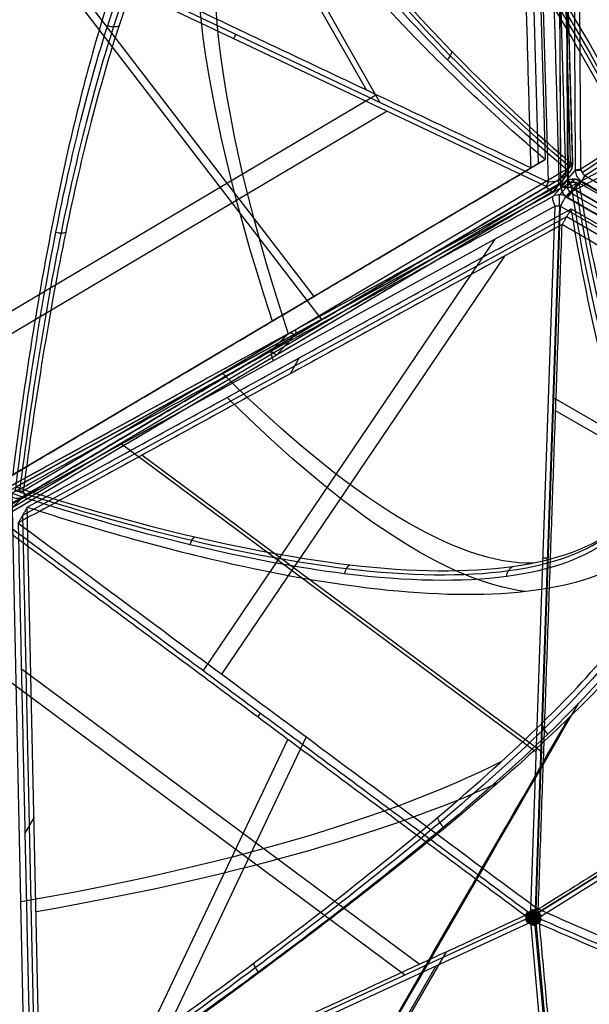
# Model space of a CAD drawing. Header units: millimetres. Extents: x -445 to 449, y -417 to 415.
# Tile 15 of 256: x -264 to -176, y -337 to -184. Entities that reach past the tile are written whole.
import ezdxf

# ---------------------------------------------------------------- set-up
doc = ezdxf.new("R2010")
doc.units = ezdxf.units.MM
doc.header["$MEASUREMENT"] = 0
doc.layers.add('Default', color=7, linetype='Continuous', true_color=0x000000)

msp = doc.modelspace()

# ---------------------------------------------------------------- linework, layer by layer
at = {"layer": 'Default', "color": 9, "true_color": 0xbfbfbf}
for p, q in [((-179.38, -207.47, -922.69), (-182.24, -105.62, -936.8)), ((-181.53, -104.77, -928.4), (-178.69, -205.96, -914.38)), ((-178.27, -206.12, -915.59), (-181.12, -104.92, -929.61)), ((-177.05, -206.94, -915.07), (-177.61, -105.71, -929.13)), ((-186.47, -106.96, -935.86), (-183.68, -206.15, -922.12)), ((-185.37, -106.31, -931.39), (-182.58, -205.5, -917.64)), ((-182.06, -209.01, -930.94), (-184.95, -106.52, -945.14)), ((-180.14, -209.7, -930.11), (-180.71, -107.18, -944.35)), ((-179.59, -106.52, -937.32), (-179.02, -208.41, -923.17)), ((-179.66, -107.41, -946.1), (-179.09, -209.94, -931.86)), ((-241.72, -139.69, -945.55), (-210.38, -194.68, -932.7)), ((-240.78, -139.6, -950.52), (-208.29, -196.6, -937.2)), ((-182.43, -209.7, -930.75), (-279.68, -163.64, -953.97)), ((-279.31, -162.96, -954.16), (-182.06, -209.01, -930.94)), ((-179.09, -209.94, -931.86), (-93.55, -164.78, -984.41)), ((-93.15, -165.47, -984.35), (-178.68, -210.63, -931.79)), ((-261.95, -170.26, -945.02), (-218.58, -226.83, -915.36)), ((-262.24, -171.91, -949.8), (-217.39, -230.41, -919.14)), ((-208.82, -195.42, -932.33), (-270.63, -232.05, -911.8)), ((-207.18, -197.98, -936.66), (-271.13, -235.87, -915.42)), ((-183.68, -206.15, -922.12), (-266.55, -255.25, -894.59)), ((-180.43, -208.74, -929.3), (-178.3, -206.16, -915.9)), ((-180.43, -208.81, -929.29), (-178.3, -206.23, -915.88)), ((-179.27, -207.03, -914.08), (-263.81, -257.13, -886)), ((-179.22, -207.87, -915.42), (-181.35, -210.44, -928.83)), ((-177.9, -207.13, -916.39), (-180.12, -209.66, -929.79)), ((-87.91, -259.12, -914.97), (-176.42, -208.02, -914.97)), ((-179.14, -208.78, -915.73), (-265.51, -256.18, -888.56)), ((-265.41, -259.61, -894.02), (-180.31, -209.19, -922.29)), ((-264.95, -256.46, -887.27), (-178.58, -209.06, -914.44)), ((-181.31, -211.2, -929.33), (-179.17, -208.81, -915.88)), ((-180.32, -210.96, -929.53), (-178.18, -208.57, -916.09)), ((-177.2, -208.85, -916.19), (-179.34, -211.24, -929.63)), ((-179.12, -211.38, -929.63), (-176.9, -208.84, -916.23)), ((-177.34, -209.09, -914.63), (-88.83, -260.19, -914.63)), ((-88.67, -259.9, -915.73), (-177.18, -208.8, -915.73)), ((-180.27, -210.03, -922.77), (-267.21, -257.74, -895.42)), ((-181.39, -210.47, -928.99), (-267.01, -261.21, -900.54)), ((-179.34, -211.24, -929.63), (-89.7, -263, -929.63)), ((-89.5, -263.18, -930.11), (-179.14, -211.43, -930.11)), ((-178.68, -210.63, -931.79), (-89.04, -262.39, -931.79)), ((-89.2, -261.49, -922.97), (-178.28, -210.06, -922.97)), ((-178.02, -210.12, -923), (-88.93, -261.55, -923)), ((-181.01, -212.74, -931.04), (-268.49, -260.75, -903.52)), ((-184.82, -322.33, -940.67), (-181.01, -212.74, -931.04)), ((-180.32, -212.76, -931.17), (-184.13, -322.35, -940.79)), ((-180.22, -212.76, -931.17), (-184.03, -322.35, -940.79)), ((-90.57, -264.52, -931.17), (-180.22, -212.76, -931.17)), ((-263.88, -260.83, -895.31), (-179.22, -214.37, -921.94)), ((-179.22, -214.37, -921.94), (-92.47, -264.46, -921.94)), ((-178.51, -213.14, -917.51), (-91.75, -263.22, -917.51)), ((-190.4, -217.9, -928.09), (-235.81, -285.03, -918.05)), ((-188.91, -220.53, -923.55), (-232.93, -285.6, -913.82)), ((-224.02, -230.05, -903.88), (-226.22, -231.35, -912.83)), ((-222.6, -232.64, -902.22), (-225.29, -235.34, -915.49)), ((-221.72, -233.05, -901.3), (-224.39, -235.95, -914.53)), ((-220.84, -236.37, -904.2), (-222.27, -238.84, -913.06)), ((-115.91, -280.34, -933.79), (-181.26, -242.61, -933.79)), ((-117.79, -281.07, -928.92), (-180.95, -244.6, -928.92)), ((-183.97, -297.75, -938.51), (-248.52, -249.79, -909.8)), ((-182.8, -297.98, -933.61), (-245.35, -251.51, -905.79)), ((-263.41, -356, -859.71), (-265.55, -257.49, -886.89)), ((-266.98, -261.18, -900.39), (-263.76, -257.96, -887.34)), ((-261.07, -356.14, -864.25), (-263.17, -259.6, -890.88)), ((-261.79, -357.38, -868.68), (-263.88, -260.83, -895.31)), ((-183.57, -322.61, -940.79), (-90.57, -264.52, -931.17)), ((-90.52, -264.59, -931.17), (-183.53, -322.69, -940.79)), ((-90.16, -265.19, -931.04), (-183.17, -323.29, -940.67)), ((-204.45, -332.43, -925.2), (-268.36, -284.95, -896.78)), ((-202.18, -330.77, -921.01), (-264.11, -284.77, -893.48)), ((-222.65, -295.74, -923.83), (-250.06, -353.49, -888.98)), ((-219.78, -295.37, -919.67), (-246.23, -351.11, -886.03)), ((-262.12, -307.87, -877.56), (-263.55, -310.34, -886.42)), ((-266.7, -361.17, -875.76), (-185.64, -323.75, -940.14)), ((-185.23, -324.42, -940.02), (-266.29, -361.85, -875.63)), ((-176.65, -413.6, -875.63), (-184.77, -324.69, -940.02)), ((-175.99, -413.63, -875.75), (-184.11, -324.71, -940.14)), ((-183.98, -324.7, -940.14), (-175.86, -413.62, -875.76)), ((-197.98, -328.83, -924.35), (-227.01, -379.11, -873.11)), ((-199.57, -331.04, -928.63), (-229.59, -383.04, -875.63))]:
    msp.add_line(p, q, dxfattribs=at)
at = {"layer": 'Default', "color": 9, "true_color": 0xbfbfbf, "extrusion": (0.839785, 0.468295, -0.274702)}
for centre, radius, start, end in [((-82.53, -800.14, -49.75), 81, 13.4419, 157.6698), ((-82.53, -800.14, -48.75), 80, 10.8894, 157.7648), ((-82.53, -800.14, -50.75), 80, 10.7171, 160.1086), ((-82.53, -800.14, -49.75), 79, 10.8408, 160.3674)]:
    msp.add_arc(centre, radius, start, end, dxfattribs=at)
at = {"layer": 'Default', "color": 9, "true_color": 0xbfbfbf, "extrusion": (0.827193, 0.490148, -0.274785)}
for centre, radius, start, end in [((-210.44, -796.29, -50.9), 202.52, 308.7353, 354.1044), ((-210.44, -796.29, -50.9), 197.52, 308.7798, 354.03), ((-85.48, -951.83, 1.41), 2, 128.7798, 175.3014), ((-86.61, -965.59, 2.07), 2, 175.3014, 246.4569), ((-85.48, -951.83, -49.62), 2, 128.7798, 175.3014), ((-86.61, -965.59, -49.76), 2, 175.3014, 246.4569), ((-85.48, -951.83, -100.79), 2, 128.7798, 175.3014)]:
    msp.add_arc(centre, radius, start, end, dxfattribs=at)
at = {"layer": 'Default', "color": 9, "true_color": 0xbfbfbf, "extrusion": (0.855031, -0.5, -0.137558)}
for centre, radius, start, end in [((-438.82, -711.69, -37.12), 197.52, 294.8725, 336.0567), ((-438.82, -711.69, -37.28), 202.52, 294.828, 331.7178)]:
    msp.add_arc(centre, radius, start, end, dxfattribs=at)
at = {"layer": 'Default', "color": 9, "true_color": 0xbfbfbf, "extrusion": (0.883454, -0.418357, 0.210917)}
for centre in [(-266.74, -892.16, -324.79), (-266.74, -892.16, -269.75)]:
    msp.add_arc(centre, 2, 244.3898, 267.4415, dxfattribs=at)
at = {"layer": 'Default', "color": 9, "true_color": 0xbfbfbf, "extrusion": (0, 1, 0)}
for centre, start, end in [((180.27, -915.58, -206.17), 139.4444, 180), ((180.27, -915.58, -206.17), 180, 189.0449), ((175.93, -916.71, -207.16), 9.3866, 59.0537), ((182.41, -928.99, -208.75), 189.0457, 191.4833), ((178.14, -930.11, -209.69), 2.2836, 9.3866)]:
    msp.add_arc(centre, 2, start, end, dxfattribs=at)
at = {"layer": 'Default', "color": 9, "true_color": 0xbfbfbf, "extrusion": (0.154459, 0.186633, 0.970212)}
for centre, start, end in [((7.43, 43.81, -954.63), 180, 220.8042), ((7.43, 43.81, -961.54), 161.0275, 220.8042), ((7.43, 43.81, -954.63), 161.0275, 180), ((7.43, 43.81, -968.45), 161.0275, 220.8042)]:
    msp.add_arc(centre, 2, start, end, dxfattribs=at)
at = {"layer": 'Default', "color": 9, "true_color": 0xbfbfbf}
for centre, start, end in [((-180.27, -206.17, -915.58), 320.3885, 0), ((-180.27, -206.17, -915.58), 0, 1.5986), ((-178.14, -209.69, -930.11), 180.2996, 239.9775), ((-178.18, -210.53, -915.73), 90, 118.7483), ((-178.18, -210.53, -915.73), 60.0017, 90), ((-182.41, -208.75, -928.99), 300.6521, 320.4134)]:
    msp.add_arc(centre, 2, start, end, dxfattribs=at)
at = {"layer": 'Default', "color": 9, "true_color": 0xbfbfbf, "extrusion": (-0.027838, 0.990148, -0.137227)}
for centre, start, end in [((186, -934.5, -73.48), 142.675, 189.1966), ((188.2, -948.13, -74.14), 189.1966, 260.3521)]:
    msp.add_arc(centre, 2, start, end, dxfattribs=at)
at = {"layer": 'Default', "color": 9, "true_color": 0xbfbfbf, "extrusion": (0.160562, 0.183392, 0.969839)}
for centre in [(-4.1, 40.11, -962.18), (-4.1, 40.11, -955.3), (-4.1, 40.11, -969.12)]:
    msp.add_arc(centre, 2, 41.0961, 100.8728, dxfattribs=at)
at = {"layer": 'Default', "color": 9, "true_color": 0xbfbfbf, "extrusion": (-0.005497, 0.990479, -0.137558)}
for centre, start, end in [((177.07, -936.35, -78.12), 9.309, 55.8305), ((179.31, -949.98, -78.77), 298.1535, 9.309)]:
    msp.add_arc(centre, 2, start, end, dxfattribs=at)
at = {"layer": 'Default', "color": 9, "true_color": 0xbfbfbf, "extrusion": (0.866025, -0.5, 1.52031e-13)}
msp.add_arc((-267.37, -916.71, -48.78), 2, 119.629, 166.1506, dxfattribs=at)
at = {"layer": 'Default', "color": 9, "true_color": 0xbfbfbf, "extrusion": (1, 0, 0)}
for centre, start, end in [((-208.75, -928.99, -182.41), 240.7257, 243.248), ((-210.53, -915.73, -178.18), 349.8918, 0), ((-210.53, -915.73, -178.18), 0, 40.0126), ((-212.93, -929.18, -180.32), 275.0181, 349.8937)]:
    msp.add_arc(centre, 2, start, end, dxfattribs=at)
at = {"layer": 'Default', "color": 9, "true_color": 0xbfbfbf, "extrusion": (0.154788, 0.173392, 0.972613)}
for centre, start, end in [((-7.29, 55.32, -961.6), 281.4421, 341.2189), ((-7.29, 55.32, -954.74), 310.9664, 341.2189), ((-7.29, 55.32, -954.74), 281.4421, 310.9664), ((-7.29, 55.32, -968.56), 281.4421, 341.2189)]:
    msp.add_arc(centre, 2, start, end, dxfattribs=at)
at = {"layer": 'Default', "color": 9, "true_color": 0xbfbfbf, "extrusion": (0.845116, 0.463783, -0.265866)}
for centre, radius, start, end in [((-98.85, -951.23, -4.76), 2, 355.5479, 42.0695), ((-99.92, -965, -4.11), 2, 284.3924, 355.5479), ((-98.85, -951.23, -55.82), 2, 355.5479, 42.0695), ((-99.92, -965, -55.98), 2, 284.3924, 355.5479), ((49.26, -817.55, -68.86), 197.52, 187.7062, 222.0695), ((49.26, -817.55, -69.13), 202.52, 190.712, 222.114)]:
    msp.add_arc(centre, radius, start, end, dxfattribs=at)
at = {"layer": 'Default', "color": 9, "true_color": 0xbfbfbf, "extrusion": (0.777013, 0.410279, -0.477412)}
msp.add_arc((-102.25, -939.22, 219.59), 2, 253.2884, 276.3402, dxfattribs=at)
at = {"layer": 'Default', "color": 9, "true_color": 0xbfbfbf, "extrusion": (0.866025, -0.5, -4.24105e-14)}
msp.add_arc((-271.42, -915.73, -49.04), 2, 346.8317, 33.3533, dxfattribs=at)
at = {"layer": 'Default', "color": 9, "true_color": 0xbfbfbf, "extrusion": (0.866025, -0.5, 3.54772e-13)}
msp.add_arc((-274.56, -929.18, -49.69), 2, 275.6762, 346.8317, dxfattribs=at)
at = {"layer": 'Default', "color": 9, "true_color": 0xbfbfbf, "extrusion": (0.866025, -0.5, -5.25913e-13)}
msp.add_arc((-270.67, -930.11, -49.43), 2, 166.1506, 237.3061, dxfattribs=at)
at = {"layer": 'Default', "color": 9, "true_color": 0xbfbfbf, "extrusion": (0.034654, 0.995569, 0.087419)}
for centre, start, end in [((172.8, -906.47, -299.46), 267.338, 290.3898), ((172.8, -906.47, -354.5), 267.338, 290.3898), ((172.8, -906.47, -409.54), 278.8639, 290.3898), ((172.8, -906.47, -409.54), 267.338, 278.8639)]:
    msp.add_arc(centre, 2, start, end, dxfattribs=at)
at = {"layer": 'Default', "color": 9, "true_color": 0xbfbfbf, "extrusion": (0.232802, 0.233054, 0.944187)}
msp.add_arc((6.24, 55.54, -959.33), 2, 106.3899, 166.1666, dxfattribs=at)
at = {"layer": 'Default', "color": 9, "true_color": 0xbfbfbf, "extrusion": (0.866025, -0.5, 0)}
for centre, radius, start, end in [((-511.03, -674.98, -8.55), 197.52, 290.8902, 329.9967), ((-511.03, -674.98, -8.73), 202.52, 290.8456, 326.2042)]:
    msp.add_arc(centre, radius, start, end, dxfattribs=at)
at = {"layer": 'Default', "color": 9, "true_color": 0xbfbfbf, "extrusion": (0.755991, -0.561678, -0.336149)}
for centre, start, end in [((-369.16, -869.13, 302.24), 239.4502, 262.5019), ((-369.16, -869.13, 357.28), 239.4502, 250.976), ((-369.16, -869.13, 357.28), 250.976, 262.5019)]:
    msp.add_arc(centre, 2, start, end, dxfattribs=at)
at = {"layer": 'Default', "color": 9, "true_color": 0xbfbfbf, "extrusion": (-0.02091, 0.963783, -0.265866)}
for centre, radius, start, end in [((368.65, -750.14, -72.78), 197.52, 208.9659, 240.3937), ((368.65, -750.14, -73.21), 202.52, 211.7606, 240.4382)]:
    msp.add_arc(centre, radius, start, end, dxfattribs=at)
at = {"layer": 'Default', "color": 9, "true_color": 0xbfbfbf, "extrusion": (0.844861, 0.527796, 0.087419)}
for start, end in [(261.1361, 272.662), (249.6102, 261.1361)]:
    msp.add_arc((-176.44, -906.64, -407.61), 2, start, end, dxfattribs=at)
at = {"layer": 'Default', "color": 9, "true_color": 0xbfbfbf, "extrusion": (0.736429, 0.339986, -0.584878)}
for start, end in [(259.0915, 270.6174), (247.5656, 259.0915)]:
    msp.add_arc((-216.14, -938.51, 303.09), 2, start, end, dxfattribs=at)
at = {"layer": 'Default', "color": 9, "true_color": 0xbfbfbf, "extrusion": (-0.073778, 0.807759, -0.584878)}
for start, end in [(280.9085, 292.4344), (269.3826, 280.9085)]:
    msp.add_arc((212.77, -939.9, 301.16), 2, start, end, dxfattribs=at)
at = {"layer": 'Default', "color": 9, "true_color": 0xbfbfbf, "extrusion": (0.864423, -0.373868, 0.336149)}
for start, end in [(239.4502, 250.976), (250.976, 262.5019)]:
    msp.add_arc((-369.64, -870.51, -353.42), 2, start, end, dxfattribs=at)
at = {"layer": 'Default', "color": 9, "true_color": 0xbfbfbf}
for points, degree in [([(-178.3, -206.16, -915.9), (-179.72, -155.56, -922.91), (-181.14, -104.97, -929.92)], 2), ([(-183.31, -106.25, -943.51), (-181.87, -157.5, -936.41), (-180.43, -208.74, -929.3)], 2), ([(-180.12, -209.66, -929.79), (-180.4, -158.4, -936.91), (-180.69, -107.13, -944.03)], 2), ([(-178.46, -105.9, -930.45), (-178.18, -156.51, -923.42), (-177.9, -207.13, -916.39)], 2), ([(-184.78, -206.8, -926.59), (-186.18, -157.21, -933.47), (-187.57, -107.61, -940.34)], 2), ([(-184.78, -206.8, -926.59), (-232.08, -184.4, -937.88), (-279.38, -162.01, -949.18)], 2), ([(-250.66, -184.62, -827.64), (-250.36, -184.74, -827.63), (-249.74, -184.86, -827.69), (-249.15, -184.74, -827.93), (-248.9, -184.63, -828.07)], 3), ([(-197.11, -188.64, -888.41), (-197.15, -188.87, -888.3), (-197.31, -189.33, -888.12), (-197.62, -189.75, -888.06), (-197.8, -189.92, -888.06)], 3), ([(-267.65, -255.9, -899.07), (-226.22, -231.35, -912.83), (-184.78, -206.8, -926.59)], 2), ([(-182.58, -205.5, -917.64), (-224.02, -230.05, -903.88), (-265.45, -254.6, -890.12)], 2), ([(-184.78, -206.8, -926.59), (-183.68, -206.15, -922.12), (-182.58, -205.5, -917.64)], 2), ([(-263.76, -257.96, -887.34), (-221.49, -232.91, -901.38), (-179.22, -207.87, -915.42)], 2), ([(-268.06, -260.43, -902.31), (-225.25, -235.07, -916.53), (-182.43, -209.7, -930.75)], 2), ([(-179.17, -208.81, -915.88), (-222.36, -232.51, -902.3), (-265.55, -256.21, -888.71)], 2), ([(-88.69, -259.95, -916.19), (-132.95, -234.4, -916.19), (-177.2, -208.85, -916.19)], 2), ([(-176.9, -208.84, -916.23), (-132.64, -234.39, -916.23), (-88.39, -259.94, -916.23)], 2), ([(-268.79, -259.21, -901.8), (-225.05, -235.21, -915.56), (-181.31, -211.2, -929.33)], 2), ([(-181.35, -210.44, -928.83), (-224.16, -235.81, -914.61), (-266.98, -261.18, -900.39)], 2), ([(-89.47, -263.13, -929.63), (-134.29, -237.25, -929.63), (-179.12, -211.38, -929.63)], 2), ([(-263.17, -259.6, -890.88), (-220.84, -236.37, -904.2), (-178.51, -213.14, -917.51)], 2), ([(-178.51, -213.14, -917.51), (-179.22, -214.37, -921.94), (-179.94, -215.61, -926.37)], 2), ([(-179.94, -215.61, -926.37), (-222.27, -238.84, -913.06), (-264.6, -262.07, -899.74)], 2), ([(-183.65, -322.21, -935.73), (-181.79, -268.91, -931.05), (-179.94, -215.61, -926.37)], 2), ([(-93.18, -265.7, -926.37), (-136.56, -240.65, -926.37), (-179.94, -215.61, -926.37)], 2), ([(-258.72, -216.8, -860.27), (-258.46, -216.87, -860.25), (-257.92, -216.94, -860.3), (-257.42, -216.88, -860.51), (-257.2, -216.81, -860.65)], 3), ([(-263.17, -259.6, -890.88), (-263.88, -260.83, -895.31), (-264.6, -262.07, -899.74)], 2), ([(-185.65, -323.24, -940.28), (-227.26, -292.32, -921.78), (-268.87, -261.41, -903.28)], 2), ([(-268.49, -260.75, -903.52), (-226.88, -291.66, -922.02), (-185.27, -322.58, -940.53)], 2), ([(-264.6, -262.07, -899.74), (-224.12, -292.14, -917.74), (-183.65, -322.21, -935.73)], 2), ([(-264.6, -262.07, -899.74), (-263.55, -310.34, -886.42), (-262.5, -358.62, -873.11)], 2), ([(-237.84, -265.46, -864.93), (-237.77, -265.21, -864.94), (-237.58, -264.74, -865.03), (-237.29, -264.37, -865.25), (-237.13, -264.23, -865.39)], 3), ([(-93.18, -265.7, -926.37), (-138.42, -293.96, -931.05), (-183.65, -322.21, -935.73)], 2), ([(-213.78, -269.97, -839.42), (-213.73, -269.68, -839.43), (-213.53, -269.13, -839.54), (-213.17, -268.72, -839.79), (-212.97, -268.57, -839.94)], 3), ([(-188.55, -270.4, -801.14), (-188.53, -270.07, -801.18), (-188.34, -269.44, -801.32), (-187.9, -268.99, -801.58), (-187.65, -268.84, -801.72)], 3), ([(-183.09, -293.26, -784.46), (-183.06, -293.57, -784.33), (-182.85, -294.19, -784.13), (-182.38, -294.7, -784.12), (-182.1, -294.89, -784.16)], 3), ([(-199.31, -307.91, -810.61), (-199.26, -308.18, -810.47), (-199.04, -308.75, -810.27), (-198.62, -309.24, -810.27), (-198.39, -309.44, -810.33)], 3), ([(-262.5, -358.62, -873.11), (-223.08, -340.42, -904.42), (-183.65, -322.21, -935.73)], 2), ([(-184.99, -323.56, -940.52), (-185.03, -323.53, -940.52), (-185.13, -323.46, -940.51), (-185.31, -323.29, -940.47), (-185.47, -323.16, -940.41), (-185.6, -323.13, -940.34)], 3), ([(-184.93, -323.29, -940.61), (-184.99, -323.29, -940.59), (-185.1, -323.29, -940.55), (-185.32, -323.28, -940.47), (-185.48, -323.28, -940.38), (-185.58, -323.31, -940.31)], 3), ([(-184.67, -323.58, -940.61), (-184.72, -323.55, -940.61), (-184.83, -323.48, -940.6), (-185.09, -323.31, -940.56), (-185.33, -323.11, -940.49), (-185.54, -323.02, -940.39)], 3), ([(-184.64, -323.47, -940.65), (-184.7, -323.47, -940.63), (-184.83, -323.47, -940.6), (-185.12, -323.46, -940.51), (-185.37, -323.4, -940.42), (-185.53, -323.41, -940.31)], 3), ([(-184.56, -323.39, -940.68), (-184.61, -323.36, -940.68), (-184.72, -323.3, -940.67), (-184.99, -323.13, -940.63), (-185.26, -322.98, -940.54), (-185.41, -322.8, -940.48)], 3), ([(-184.72, -323.1, -940.7), (-184.77, -323.08, -940.69), (-184.88, -323.03, -940.67), (-185.1, -322.92, -940.61), (-185.27, -322.81, -940.54), (-185.34, -322.69, -940.5)], 3), ([(-184.93, -323.29, -940.61), (-184.96, -323.24, -940.61), (-185.01, -323.13, -940.61), (-185.11, -322.92, -940.6), (-185.17, -322.75, -940.58), (-185.18, -322.62, -940.56)], 3), ([(-184.64, -323.47, -940.65), (-184.67, -323.42, -940.65), (-184.73, -323.3, -940.66), (-184.87, -323.03, -940.67), (-185.03, -322.81, -940.64), (-185.08, -322.63, -940.6)], 3), ([(-184.44, -323.59, -940.65), (-184.48, -323.53, -940.66), (-184.55, -323.41, -940.68), (-184.71, -323.13, -940.7), (-184.87, -322.83, -940.7), (-184.98, -322.6, -940.63)], 3), ([(-184.45, -323.36, -940.71), (-184.48, -323.31, -940.71), (-184.54, -323.2, -940.72), (-184.7, -322.94, -940.73), (-184.8, -322.68, -940.71), (-184.9, -322.53, -940.66)], 3), ([(-184.45, -323.02, -940.76), (-184.48, -322.97, -940.76), (-184.54, -322.87, -940.76), (-184.66, -322.67, -940.74), (-184.76, -322.52, -940.71), (-184.84, -322.44, -940.67)], 3), ([(-184.72, -323.1, -940.7), (-184.72, -323.05, -940.71), (-184.7, -322.93, -940.72), (-184.66, -322.68, -940.74), (-184.65, -322.46, -940.74), (-184.69, -322.33, -940.71)], 3), ([(-184.56, -323.39, -940.68), (-184.56, -323.33, -940.69), (-184.55, -323.21, -940.72), (-184.56, -322.89, -940.76), (-184.52, -322.57, -940.77), (-184.56, -322.34, -940.74)], 3), ([(-184.45, -323.02, -940.76), (-184.42, -322.98, -940.77), (-184.35, -322.88, -940.79), (-184.22, -322.68, -940.81), (-184.11, -322.53, -940.81), (-184.02, -322.46, -940.8)], 3), ([(-184.45, -323.36, -940.71), (-184.41, -323.31, -940.72), (-184.35, -323.2, -940.75), (-184.19, -322.95, -940.81), (-184.09, -322.7, -940.82), (-183.96, -322.55, -940.8)], 3), ([(-184.33, -323.39, -940.72), (-184.33, -323.34, -940.73), (-184.34, -323.21, -940.75), (-184.34, -322.9, -940.8), (-184.36, -322.58, -940.8), (-184.3, -322.34, -940.78)], 3), ([(-184.33, -323.39, -940.72), (-184.28, -323.37, -940.73), (-184.16, -323.31, -940.75), (-183.89, -323.15, -940.8), (-183.6, -323.01, -940.8), (-183.43, -322.84, -940.78)], 3), ([(-184.24, -323.48, -940.71), (-184.22, -323.43, -940.72), (-184.16, -323.32, -940.75), (-184.01, -323.05, -940.81), (-183.85, -322.83, -940.82), (-183.78, -322.66, -940.8)], 3), ([(-184.17, -323.11, -940.78), (-184.17, -323.06, -940.79), (-184.19, -322.94, -940.8), (-184.22, -322.69, -940.81), (-184.23, -322.47, -940.8), (-184.17, -322.34, -940.79)], 3), ([(-184.21, -323.59, -940.68), (-184.16, -323.56, -940.69), (-184.06, -323.49, -940.72), (-183.78, -323.34, -940.76), (-183.52, -323.15, -940.77), (-183.3, -323.07, -940.74)], 3), ([(-184.17, -323.11, -940.78), (-184.12, -323.09, -940.79), (-184.01, -323.04, -940.8), (-183.77, -322.95, -940.81), (-183.58, -322.84, -940.8), (-183.5, -322.73, -940.79)], 3), ([(-183.95, -323.31, -940.76), (-183.92, -323.26, -940.77), (-183.87, -323.15, -940.79), (-183.77, -322.94, -940.81), (-183.69, -322.78, -940.81), (-183.67, -322.65, -940.8)], 3), ([(-183.95, -323.31, -940.76), (-183.89, -323.31, -940.76), (-183.77, -323.32, -940.76), (-183.54, -323.32, -940.74), (-183.36, -323.33, -940.71), (-183.25, -323.36, -940.67)], 3), ([(-183.88, -323.59, -940.7), (-183.83, -323.56, -940.71), (-183.74, -323.49, -940.72), (-183.54, -323.33, -940.74), (-183.37, -323.2, -940.74), (-183.23, -323.18, -940.71)], 3), ([(-175.75, -408.71, -873.11), (-179.7, -365.46, -904.42), (-183.65, -322.21, -935.73)], 2), ([(-91.09, -362.25, -899.74), (-137.37, -342.23, -917.74), (-183.65, -322.21, -935.73)], 2), ([(-184.99, -323.56, -940.52), (-185.03, -323.59, -940.5), (-185.12, -323.65, -940.45), (-185.3, -323.79, -940.33), (-185.46, -323.87, -940.21), (-185.58, -323.87, -940.14)], 3), ([(-184.92, -323.84, -940.46), (-184.97, -323.83, -940.44), (-185.09, -323.82, -940.41), (-185.31, -323.79, -940.33), (-185.47, -323.75, -940.25), (-185.57, -323.69, -940.2)], 3), ([(-184.67, -323.58, -940.61), (-184.72, -323.61, -940.59), (-184.82, -323.67, -940.55), (-185.08, -323.8, -940.42), (-185.32, -323.95, -940.26), (-185.52, -323.99, -940.13)], 3), ([(-184.64, -323.69, -940.58), (-184.7, -323.69, -940.57), (-184.82, -323.68, -940.54), (-185.12, -323.65, -940.46), (-185.36, -323.66, -940.35), (-185.52, -323.61, -940.25)], 3), ([(-184.44, -323.59, -940.65), (-184.5, -323.62, -940.63), (-184.62, -323.69, -940.59), (-184.89, -323.83, -940.48), (-185.2, -323.98, -940.31), (-185.45, -324.1, -940.11)], 3), ([(-184.55, -323.78, -940.57), (-184.6, -323.8, -940.56), (-184.71, -323.85, -940.51), (-184.97, -323.99, -940.39), (-185.24, -324.09, -940.24), (-185.38, -324.21, -940.09)], 3), ([(-184.7, -324.04, -940.44), (-184.75, -324.06, -940.42), (-184.85, -324.1, -940.37), (-185.07, -324.16, -940.26), (-185.24, -324.23, -940.15), (-185.31, -324.32, -940.05)], 3), ([(-184.92, -323.84, -940.46), (-184.94, -323.89, -940.43), (-184.99, -323.99, -940.38), (-185.08, -324.17, -940.26), (-185.13, -324.3, -940.15), (-185.14, -324.4, -940.07)], 3), ([(-184.64, -323.69, -940.58), (-184.66, -323.74, -940.56), (-184.72, -323.85, -940.51), (-184.85, -324.09, -940.38), (-184.99, -324.27, -940.24), (-185.04, -324.41, -940.11)], 3), ([(-184.44, -323.59, -940.65), (-184.48, -323.65, -940.63), (-184.54, -323.76, -940.58), (-184.69, -324.02, -940.45), (-184.84, -324.28, -940.3), (-184.94, -324.45, -940.12)], 3), ([(-184.44, -323.81, -940.58), (-184.47, -323.86, -940.56), (-184.53, -323.96, -940.51), (-184.68, -324.19, -940.38), (-184.76, -324.41, -940.24), (-184.86, -324.52, -940.11)], 3), ([(-184.42, -324.13, -940.46), (-184.45, -324.17, -940.43), (-184.51, -324.26, -940.38), (-184.62, -324.43, -940.26), (-184.71, -324.54, -940.15), (-184.8, -324.6, -940.07)], 3), ([(-184.7, -324.04, -940.44), (-184.69, -324.09, -940.42), (-184.68, -324.2, -940.37), (-184.63, -324.42, -940.26), (-184.6, -324.6, -940.15), (-184.64, -324.7, -940.05)], 3), ([(-184.55, -323.78, -940.57), (-184.55, -323.83, -940.56), (-184.54, -323.96, -940.51), (-184.53, -324.25, -940.39), (-184.48, -324.52, -940.24), (-184.51, -324.71, -940.09)], 3), ([(-184.44, -323.59, -940.65), (-184.37, -323.59, -940.66), (-184.23, -323.59, -940.68), (-183.91, -323.59, -940.7), (-183.57, -323.58, -940.7), (-183.31, -323.56, -940.63)], 3), ([(-184.44, -323.59, -940.65), (-184.4, -323.65, -940.64), (-184.33, -323.77, -940.62), (-184.16, -324.03, -940.54), (-183.98, -324.3, -940.43), (-183.84, -324.47, -940.29)], 3), ([(-184.44, -323.59, -940.65), (-184.38, -323.62, -940.65), (-184.26, -323.69, -940.65), (-183.97, -323.85, -940.62), (-183.64, -324.02, -940.56), (-183.34, -324.15, -940.44)], 3), ([(-184.44, -323.81, -940.58), (-184.4, -323.86, -940.57), (-184.33, -323.96, -940.54), (-184.16, -324.21, -940.46), (-184.05, -324.42, -940.35), (-183.92, -324.54, -940.25)], 3), ([(-184.42, -324.13, -940.46), (-184.39, -324.17, -940.44), (-184.32, -324.27, -940.41), (-184.18, -324.44, -940.33), (-184.07, -324.56, -940.25), (-183.97, -324.62, -940.2)], 3), ([(-184.32, -323.78, -940.61), (-184.32, -323.84, -940.59), (-184.32, -323.96, -940.55), (-184.31, -324.25, -940.42), (-184.32, -324.53, -940.26), (-184.25, -324.72, -940.13)], 3), ([(-184.32, -323.78, -940.61), (-184.27, -323.81, -940.61), (-184.15, -323.87, -940.6), (-183.88, -324.01, -940.56), (-183.58, -324.12, -940.49), (-183.4, -324.25, -940.39)], 3), ([(-184.24, -323.48, -940.71), (-184.18, -323.48, -940.71), (-184.06, -323.48, -940.72), (-183.75, -323.49, -940.73), (-183.48, -323.44, -940.71), (-183.3, -323.45, -940.66)], 3), ([(-184.24, -323.7, -940.65), (-184.18, -323.7, -940.65), (-184.05, -323.7, -940.66), (-183.74, -323.68, -940.67), (-183.48, -323.7, -940.64), (-183.29, -323.66, -940.6)], 3), ([(-184.24, -323.7, -940.65), (-184.21, -323.75, -940.63), (-184.14, -323.86, -940.6), (-183.99, -324.11, -940.51), (-183.82, -324.3, -940.42), (-183.74, -324.44, -940.31)], 3), ([(-184.21, -323.59, -940.68), (-184.16, -323.62, -940.68), (-184.05, -323.69, -940.67), (-183.77, -323.83, -940.63), (-183.51, -323.99, -940.54), (-183.27, -324.03, -940.48)], 3), ([(-184.15, -324.05, -940.52), (-184.15, -324.1, -940.5), (-184.16, -324.21, -940.45), (-184.18, -324.43, -940.33), (-184.18, -324.61, -940.21), (-184.11, -324.71, -940.14)], 3), ([(-184.15, -324.05, -940.52), (-184.09, -324.07, -940.52), (-183.99, -324.11, -940.51), (-183.75, -324.19, -940.47), (-183.55, -324.27, -940.41), (-183.47, -324.36, -940.34)], 3), ([(-183.84, -324.47, -940.29), (-183.87, -324.49, -940.28), (-183.93, -324.53, -940.26), (-183.98, -324.61, -940.2), (-183.98, -324.67, -940.16), (-183.98, -324.7, -940.14)], 3), ([(-183.94, -323.86, -940.61), (-183.88, -323.86, -940.61), (-183.76, -323.85, -940.61), (-183.53, -323.83, -940.6), (-183.35, -323.8, -940.58), (-183.24, -323.74, -940.56)], 3), ([(-183.94, -323.86, -940.61), (-183.91, -323.91, -940.59), (-183.85, -324.01, -940.55), (-183.74, -324.19, -940.47), (-183.66, -324.33, -940.38), (-183.64, -324.43, -940.31)], 3), ([(-183.88, -323.59, -940.7), (-183.83, -323.62, -940.69), (-183.74, -323.68, -940.67), (-183.53, -323.82, -940.61), (-183.35, -323.92, -940.54), (-183.21, -323.92, -940.5)], 3), ([(-88.38, -365.61, -903.28), (-135.96, -345.04, -921.78), (-183.53, -324.46, -940.28)], 2), ([(-183.31, -323.56, -940.63), (-183.31, -323.59, -940.62), (-183.3, -323.66, -940.6), (-183.24, -323.75, -940.56), (-183.19, -323.79, -940.54), (-183.15, -323.8, -940.53)], 3), ([(-183.15, -323.8, -940.53), (-135.58, -344.38, -922.02), (-88, -364.95, -903.52)], 2), ([(-228, -330.65, -839.32), (-227.93, -330.88, -839.2), (-227.71, -331.35, -839.02), (-227.38, -331.79, -839.03), (-227.2, -331.98, -839.08)], 3)]:
    msp.add_open_spline(points, degree=degree, dxfattribs=at)
for points, knots in [([(-351.1, -204.51, -876.34), (-339.77, -197.8, -871.85), (-328.78, -191.29, -866.16), (-307.96, -178.96, -852.42), (-298.13, -173.14, -844.36), (-280.08, -162.45, -825.95), (-271.93, -157.62, -815.65), (-257.86, -149.29, -793.23), (-251.92, -145.78, -781.09), (-247.26, -143.02, -768.18)], [-879.495751, -879.495751, -879.495751, -879.495751, -837.156721, -837.156721, -794.836461, -794.836461, -752.393419, -752.393419, -709.935271, -709.935271, -709.935271, -709.935271]), ([(-182.58, -205.5, -917.64), (-190.48, -198.68, -908.44), (-197.52, -192.06, -898.34), (-209.49, -179.54, -876.56), (-214.42, -173.63, -864.88), (-221.79, -162.79, -840.24), (-224.19, -157.9, -827.35), (-226.21, -149.48, -800.99), (-225.82, -145.93, -787.49), (-223.95, -143.15, -773.89)], [-879.495751, -879.495751, -879.495751, -879.495751, -837.156729, -837.156729, -794.836466, -794.836466, -752.393422, -752.393422, -709.935271, -709.935271, -709.935271, -709.935271]), ([(-353.05, -204.94, -871.64), (-343.1, -199, -867.69), (-323.99, -187.58, -858.01), (-295.65, -170.67, -836.35), (-270.04, -155.39, -806.24), (-256.98, -147.62, -780.21), (-252.01, -144.67, -766.5)], [-189.353565, -189.353565, -189.353565, -189.353565, -153.964955, -118.576337, -71.391512, -24.206688, -24.206688, -24.206688, -24.206688]), ([(-218.98, -144.87, -774.59), (-220.95, -147.84, -789.04), (-221.49, -155.68, -818.14), (-212.88, -171.15, -856.64), (-197.96, -188.32, -888.9), (-185.62, -199.92, -906.3), (-178.69, -205.96, -914.38)], [-1314.671432, -1314.671432, -1314.671432, -1314.671432, -1267.486616, -1220.301788, -1184.913167, -1149.524555, -1149.524555, -1149.524555, -1149.524555]), ([(-352.76, -205.5, -871.54), (-342.8, -199.6, -867.59), (-323.67, -188.26, -857.88), (-295.32, -171.47, -836.2), (-269.72, -156.31, -806.09), (-256.68, -148.59, -780.1), (-251.71, -145.65, -766.41)], [0, 0, 0, 0, 35.012924, 70.025848, 116.709746, 163.377335, 163.377335, 163.377335, 163.377335]), ([(-250.99, -146.38, -766.5), (-255.97, -149.32, -780.21), (-269.07, -157.04, -806.24), (-294.77, -172.15, -836.35), (-323.23, -188.88, -858.01), (-342.42, -200.15, -867.69), (-352.41, -206.02, -871.64)], [-1314.671432, -1314.671432, -1314.671432, -1314.671432, -1267.486608, -1220.301783, -1184.913165, -1149.524555, -1149.524555, -1149.524555, -1149.524555]), ([(-179.27, -207.03, -914.08), (-186.24, -201.07, -905.98), (-198.65, -189.61, -888.54), (-213.68, -172.63, -856.23), (-222.37, -157.31, -817.69), (-221.86, -149.52, -788.58), (-219.9, -146.57, -774.12)], [-189.353565, -189.353565, -189.353565, -189.353565, -153.964946, -118.576327, -71.391502, -24.206688, -24.206688, -24.206688, -24.206688]), ([(-178.91, -206.51, -914.16), (-185.84, -200.52, -906.06), (-198.19, -189, -888.64), (-213.11, -171.95, -856.35), (-221.72, -156.6, -817.86), (-221.17, -148.8, -788.8), (-219.21, -145.85, -774.38)], [0, 0, 0, 0, 35.012929, 70.025857, 116.709762, 163.377356, 163.377356, 163.377356, 163.377356]), ([(-177.05, -206.94, -915.07), (-164.8, -199.03, -907.73), (-142.19, -184.06, -890.13), (-117.87, -166.85, -859.11), (-102.11, -154.57, -826.73), (-96.19, -149.14, -805.71), (-94.15, -146.95, -794.96)], [-189.353565, -189.353565, -189.353565, -189.353565, -142.168743, -94.983921, -59.595304, -24.206688, -24.206688, -24.206688, -24.206688]), ([(-93.88, -147.94, -794.82), (-95.91, -150.11, -805.56), (-101.82, -155.51, -826.55), (-117.56, -167.7, -858.9), (-141.88, -184.78, -889.94), (-164.51, -199.64, -907.57), (-176.78, -207.49, -914.93)], [0.016308, 0.016308, 0.016308, 0.016308, 35.008572, 70.017144, 116.695241, 163.373337, 163.373337, 163.373337, 163.373337]), ([(-93.15, -148.67, -794.8), (-95.19, -150.84, -805.56), (-101.14, -156.23, -826.57), (-116.96, -168.4, -858.97), (-141.39, -185.42, -890.01), (-164.11, -200.21, -907.62), (-176.42, -208.02, -914.97)], [-1314.671432, -1314.671432, -1314.671432, -1314.671432, -1279.282813, -1243.894194, -1196.709369, -1149.524555, -1149.524555, -1149.524555, -1149.524555]), ([(-235.41, -149.94, -770.08), (-238.66, -153.53, -783.23), (-241.77, -158.7, -795.82), (-247.67, -171.81, -819.56), (-250.45, -179.77, -830.72), (-255.58, -198.02, -851.21), (-257.91, -208.23, -860.47), (-262.07, -230.3, -876.89), (-263.89, -242.17, -884.05), (-265.45, -254.6, -890.12)], [709.935271, 709.935271, 709.935271, 709.935271, 752.393429, 752.393429, 794.836471, 794.836471, 837.156731, 837.156731, 879.495751, 879.495751, 879.495751, 879.495751]), ([(-265.02, -257.12, -885.7), (-263.25, -242.54, -878.58), (-259.02, -215.43, -861.49), (-251.56, -185.68, -831.32), (-243.79, -165.82, -799.81), (-238.75, -157.93, -779.36), (-236.17, -155.05, -768.88)], [-189.353565, -189.353565, -189.353565, -189.353565, -142.168743, -94.983921, -59.595304, -24.206688, -24.206688, -24.206688, -24.206688]), ([(-235.2, -155.31, -769.07), (-237.77, -158.19, -779.52), (-242.83, -166.05, -799.94), (-250.65, -185.86, -831.4), (-258.22, -215.54, -861.55), (-262.56, -242.61, -878.64), (-264.39, -257.17, -885.76)], [0.016308, 0.016308, 0.016308, 0.016308, 35.0086, 70.017201, 116.695335, 163.373468, 163.373468, 163.373468, 163.373468]), ([(-234.24, -155.06, -769.36), (-236.83, -157.94, -779.83), (-241.91, -165.83, -800.27), (-249.81, -185.69, -831.75), (-257.48, -215.44, -861.86), (-261.92, -242.55, -878.91), (-263.81, -257.13, -886)], [-1314.671432, -1314.671432, -1314.671432, -1314.671432, -1279.28282, -1243.894199, -1196.709371, -1149.524555, -1149.524555, -1149.524555, -1149.524555]), ([(-178.69, -205.96, -914.38), (-178.74, -206.15, -914.28), (-178.88, -206.52, -914.13), (-179.13, -206.87, -914.08), (-179.27, -207.03, -914.08)], [-1.273767, -1.273767, -1.273767, -1.273767, -0.636884, 0, 0, 0, 0]), ([(-176.42, -208.02, -914.97), (-176.55, -207.85, -914.93), (-176.79, -207.5, -914.9), (-176.98, -207.12, -914.99), (-177.05, -206.94, -915.07)], [-1.273767, -1.273767, -1.273767, -1.273767, -0.636884, 0, 0, 0, 0]), ([(-178.58, -209.06, -914.44), (-178.37, -209.01, -914.43), (-177.95, -208.97, -914.45), (-177.53, -209.03, -914.56), (-177.34, -209.09, -914.63)], [-1.273767, -1.273767, -1.273767, -1.273767, -0.636884, 0, 0, 0, 0]), ([(-156.7, -254.76, -765.01), (-159, -256.96, -779.55), (-163.61, -257.54, -809.33), (-169.65, -247.76, -850.12), (-174.66, -230.86, -885.44), (-177.34, -216.9, -905.12), (-178.58, -209.06, -914.44)], [-1314.671432, -1314.671432, -1314.671432, -1314.671432, -1267.486618, -1220.301793, -1184.913174, -1149.524555, -1149.524555, -1149.524555, -1149.524555]), ([(-177.95, -209, -914.48), (-176.67, -216.82, -905.16), (-173.9, -230.75, -885.48), (-168.78, -247.59, -850.19), (-162.65, -257.31, -809.45), (-158.02, -256.72, -779.73), (-155.72, -254.52, -765.22)], [0, 0, 0, 0, 35.012924, 70.025848, 116.709747, 163.377336, 163.377336, 163.377336, 163.377336]), ([(-177.34, -209.09, -914.63), (-176.02, -216.93, -905.33), (-173.18, -230.89, -885.67), (-167.94, -247.79, -850.39), (-161.72, -257.58, -809.62), (-157.05, -257.01, -779.86), (-154.74, -254.8, -765.32)], [-189.353565, -189.353565, -189.353565, -189.353565, -153.964948, -118.576332, -71.39151, -24.206688, -24.206688, -24.206688, -24.206688]), ([(-155.65, -259.86, -764.03), (-157.82, -261.96, -777.71), (-159.97, -262.39, -791.5), (-164.17, -260.1, -818.83), (-166.22, -257.38, -832.4), (-170.14, -249.05, -858.75), (-171.99, -243.49, -871.45), (-175.45, -229.99, -895.53), (-177.05, -222.04, -906.92), (-178.51, -213.14, -917.51)], [709.935271, 709.935271, 709.935271, 709.935271, 752.393419, 752.393419, 794.836461, 794.836461, 837.156721, 837.156721, 879.495751, 879.495751, 879.495751, 879.495751]), ([(-172.3, -264.44, -759.79), (-176.11, -267.47, -773.86), (-187.04, -271.47, -801.66), (-210.37, -271.08, -837.04), (-237.23, -266.04, -865.52), (-255.79, -260.7, -880.23), (-265.55, -257.49, -886.89)], [-1314.671432, -1314.671432, -1314.671432, -1314.671432, -1267.486618, -1220.301793, -1184.913174, -1149.524555, -1149.524555, -1149.524555, -1149.524555]), ([(-265.29, -256.93, -887), (-255.52, -260.09, -880.35), (-236.94, -265.34, -865.65), (-210.07, -270.25, -837.2), (-186.77, -270.55, -801.87), (-175.86, -266.51, -774.12), (-172.05, -263.48, -760.08)], [0, 0, 0, 0, 35.012924, 70.025847, 116.709745, 163.377333, 163.377333, 163.377333, 163.377333]), ([(-263.81, -257.13, -886), (-263.99, -257.16, -885.89), (-264.39, -257.18, -885.73), (-264.81, -257.15, -885.69), (-265.02, -257.12, -885.7)], [-1.273767, -1.273767, -1.273767, -1.273767, -0.636884, 0, 0, 0, 0]), ([(-264.95, -256.46, -887.27), (-255.15, -259.6, -880.64), (-236.51, -264.8, -865.98), (-209.54, -269.65, -837.57), (-186.13, -269.9, -802.24), (-175.17, -265.84, -774.46), (-171.35, -262.8, -760.4)], [-189.353565, -189.353565, -189.353565, -189.353565, -153.964946, -118.576327, -71.391502, -24.206688, -24.206688, -24.206688, -24.206688]), ([(-263.17, -259.6, -890.88), (-252.05, -263.2, -883.33), (-241.39, -266.17, -874.79), (-221.46, -270.64, -855.88), (-212.19, -272.13, -845.52), (-195.51, -273.45, -823.19), (-188.16, -273.26, -811.29), (-175.88, -271.11, -786.5), (-170.93, -269.16, -773.58), (-167.36, -266.29, -760.35)], [-879.495751, -879.495751, -879.495751, -879.495751, -837.156729, -837.156729, -794.836466, -794.836466, -752.393422, -752.393422, -709.935271, -709.935271, -709.935271, -709.935271]), ([(-167.07, -279.64, -756.66), (-170.61, -284.11, -769.46), (-175.48, -289.25, -781.49), (-187.56, -300.61, -803.74), (-194.78, -306.85, -813.98), (-211.15, -320.09, -832.29), (-220.24, -327.05, -840.32), (-239.76, -341.37, -854.04), (-250.2, -348.73, -859.73), (-261.07, -356.14, -864.25)], [709.935271, 709.935271, 709.935271, 709.935271, 752.393419, 752.393419, 794.836461, 794.836461, 837.156721, 837.156721, 879.495751, 879.495751, 879.495751, 879.495751]), ([(-263.41, -356, -859.71), (-250.68, -347.25, -854.43), (-226.88, -330.21, -840.73), (-200.35, -309.19, -814.17), (-182.24, -292.84, -784.98), (-174.77, -284.72, -765.37), (-171.93, -281.15, -755.19)], [-189.353565, -189.353565, -189.353565, -189.353565, -142.168751, -94.983926, -59.595307, -24.206688, -24.206688, -24.206688, -24.206688]), ([(-171.65, -282.11, -754.95), (-174.48, -285.67, -765.12), (-181.94, -293.74, -784.7), (-200.03, -310.01, -813.88), (-226.55, -330.91, -840.46), (-250.38, -347.84, -854.22), (-263.13, -356.53, -859.52)], [0.016308, 0.016308, 0.016308, 0.016308, 35.008566, 70.017133, 116.695221, 163.37331, 163.37331, 163.37331, 163.37331]), ([(-170.92, -282.83, -754.88), (-173.76, -286.39, -765.07), (-181.25, -294.47, -784.69), (-199.43, -310.71, -813.9), (-226.06, -331.55, -840.48), (-249.98, -348.41, -854.22), (-262.77, -357.05, -859.52)], [-1314.671432, -1314.671432, -1314.671432, -1314.671432, -1279.282822, -1243.894204, -1196.709379, -1149.524555, -1149.524555, -1149.524555, -1149.524555]), ([(-184.44, -323.59, -940.65), (-184.51, -323.55, -940.65), (-184.63, -323.48, -940.65), (-184.9, -323.31, -940.62), (-185.21, -323.11, -940.56), (-185.48, -322.91, -940.44)], [0, 0, 0, 0, 0.333333, 0.666667, 1, 1, 1, 1]), ([(-184.98, -322.6, -940.63), (-184.95, -322.58, -940.64), (-184.89, -322.53, -940.66), (-184.84, -322.44, -940.67), (-184.82, -322.37, -940.67), (-184.82, -322.33, -940.67)], [0, 0, 0, 0, 0.1080622, 0.2161244, 0.3241866, 0.3241866, 0.3241866, 0.3241866]), ([(-184.44, -323.59, -940.65), (-184.44, -323.52, -940.67), (-184.45, -323.38, -940.71), (-184.45, -323.06, -940.76), (-184.45, -322.68, -940.8), (-184.43, -322.34, -940.77)], [0, 0, 0, 0, 0.333333, 0.666667, 1, 1, 1, 1]), ([(-184.44, -323.59, -940.65), (-184.41, -323.53, -940.68), (-184.34, -323.41, -940.72), (-184.18, -323.14, -940.78), (-184.01, -322.85, -940.83), (-183.88, -322.62, -940.8)], [0, 0, 0, 0, 0.333333, 0.666667, 1, 1, 1, 1]), ([(-183.36, -322.96, -940.77), (-183.66, -323.14, -940.8), (-183.98, -323.33, -940.76), (-184.26, -323.49, -940.71), (-184.38, -323.55, -940.67), (-184.44, -323.59, -940.65)], [-1, -1, -1, -1, -0.666667, -0.333333, 0, 0, 0, 0]), ([(-183.17, -323.29, -940.67), (-183.2, -323.31, -940.67), (-183.25, -323.36, -940.67), (-183.3, -323.45, -940.66), (-183.31, -323.52, -940.64), (-183.31, -323.56, -940.63)], [0, 0, 0, 0, 0.1080622, 0.2161244, 0.3241866, 0.3241866, 0.3241866, 0.3241866]), ([(-185.64, -323.75, -940.14), (-185.61, -323.73, -940.16), (-185.56, -323.7, -940.2), (-185.52, -323.61, -940.26), (-185.51, -323.55, -940.28), (-185.51, -323.51, -940.29)], [0, 0, 0, 0, 0.1080622, 0.2161244, 0.3241866, 0.3241866, 0.3241866, 0.3241866]), ([(-184.44, -323.59, -940.65), (-184.51, -323.59, -940.64), (-184.65, -323.58, -940.62), (-184.97, -323.57, -940.54), (-185.29, -323.54, -940.43), (-185.51, -323.51, -940.29)], [0, 0, 0, 0, 0.333333, 0.666667, 1, 1, 1, 1]), ([(-184.94, -324.45, -940.12), (-184.97, -324.43, -940.12), (-185.04, -324.41, -940.11), (-185.14, -324.39, -940.08), (-185.2, -324.41, -940.04), (-185.23, -324.42, -940.02)], [0, 0, 0, 0, 0.1080622, 0.2161244, 0.3241866, 0.3241866, 0.3241866, 0.3241866]), ([(-184.77, -324.69, -940.02), (-184.77, -324.66, -940.04), (-184.79, -324.6, -940.08), (-184.85, -324.51, -940.11), (-184.91, -324.47, -940.12), (-184.94, -324.45, -940.12)], [0, 0, 0, 0, 0.1080622, 0.2161244, 0.3241866, 0.3241866, 0.3241866, 0.3241866]), ([(-184.44, -323.59, -940.65), (-184.44, -323.66, -940.63), (-184.44, -323.79, -940.59), (-184.43, -324.1, -940.48), (-184.41, -324.44, -940.31), (-184.38, -324.72, -940.11)], [0, 0, 0, 0, 0.333333, 0.666667, 1, 1, 1, 1])]:
    msp.add_open_spline(points, degree=3, knots=knots, dxfattribs=at)
for points, weights in [([(-185.51, -323.51, -940.29), (-185.51, -323.34, -940.34), (-185.65, -323.24, -940.28)], [1, 0.856671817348, 0.999999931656]), ([(-185.27, -322.58, -940.53), (-185.13, -322.68, -940.59), (-184.98, -322.6, -940.63)], [0.999999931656, 0.856671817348, 1]), ([(-184.03, -322.35, -940.79), (-184.04, -322.53, -940.8), (-183.88, -322.62, -940.8)], [0.999999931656, 0.856671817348, 1]), ([(-183.88, -322.62, -940.8), (-183.73, -322.71, -940.8), (-183.57, -322.61, -940.79)], [1, 0.856671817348, 0.999999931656]), ([(-183.53, -324.46, -940.28), (-183.69, -324.39, -940.34), (-183.84, -324.47, -940.29)], [1, 0.856671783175, 1])]:
    msp.add_rational_spline(points, weights, degree=2, dxfattribs=at)

doc.saveas('drawing.dxf')
